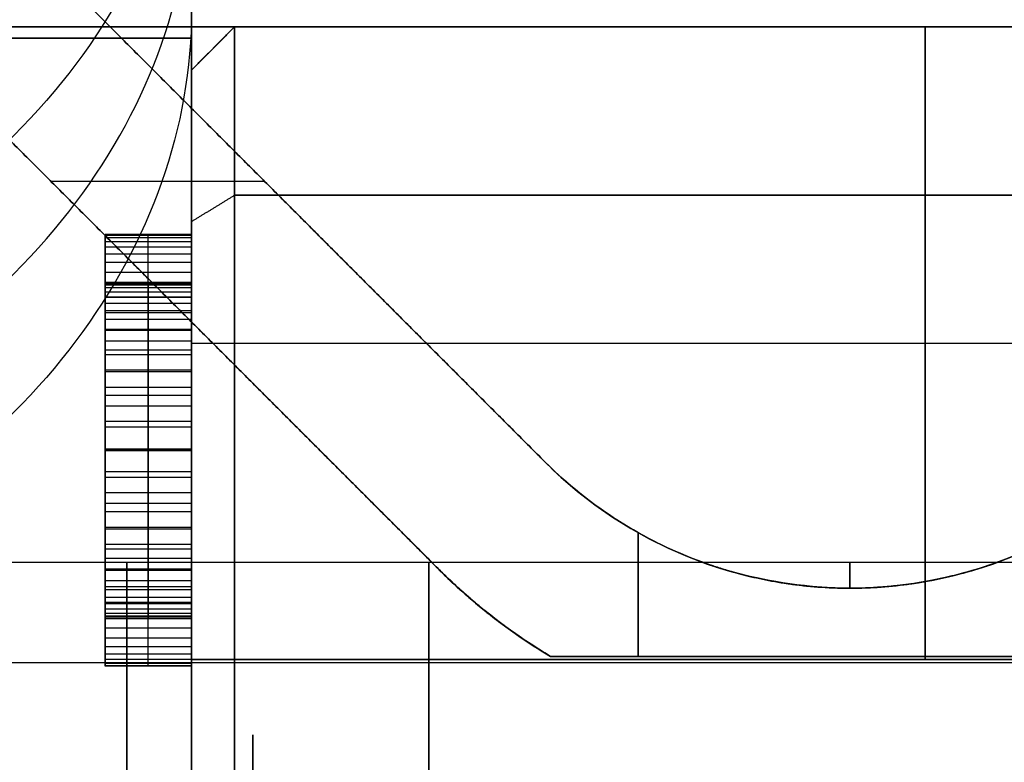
# Model space of a CAD drawing. Header units: millimetres. Extents: x -66 to 114, y 79 to 395.
# Tile 158 of 211: x 82.25 to 84.53, y 151.47 to 153.19. Entities that reach past the tile are written whole.
import ezdxf

# ---------------------------------------------------------------- set-up
doc = ezdxf.new("R2010")
doc.units = ezdxf.units.MM
doc.layers.add('Layer 01', color=7, linetype='Continuous', true_color=0x000000)

msp = doc.modelspace()

# ---------------------------------------------------------------- linework, layer by layer
at = {"layer": 'Layer 01'}
for p, q in [((83.4688, 152.1662, -18.55), (82.3238, 153.3112, -18.55)), ((83.4688, 152.1662, -23.12), (82.3238, 153.3112, -23.12)), ((82.75, 153.1733, -11.1656), (82.65, 153.0733, -11.1656)), ((82.75, 153.1733, -25.9344), (82.65, 153.0733, -25.9344)), ((84.25, 153.1733, -9.2012), (84.25, 153.1733, -13.13)), ((84.25, 153.1733, -14.83), (84.25, 153.1733, -17.7)), ((84.25, 153.1733, -19.4), (84.25, 153.1733, -22.27)), ((84.25, 153.1733, -23.97), (84.25, 153.1733, -27.8988)), ((84.35, 151.7081, -17.7), (84.35, 153.1733, -17.7)), ((84.35, 153.1733, -19.4), (84.35, 151.7081, -19.4)), ((84.35, 153.1733, -14.83), (84.35, 151.7081, -14.83)), ((84.35, 151.7081, -13.13), (84.35, 153.1733, -13.13)), ((84.35, 153.1733, -23.97), (84.35, 151.7081, -23.97)), ((84.35, 151.7081, -22.27), (84.35, 153.1733, -22.27)), ((81.65, 153.1474, -8.7649), (82.65, 153.1474, -8.7649)), ((82.7, 153.1233, -13.13), (82.7, 153.1233, -9.2012)), ((82.7, 153.1233, -27.8988), (82.7, 153.1233, -23.97)), ((82.0763, 153.0637, -18.55), (83.2067, 151.9333, -18.55)), ((82.0763, 153.0637, -23.12), (83.2067, 151.9333, -23.12)), ((82.65, 152.032, -29.3475), (82.65, 152.909, -29.3475)), ((82.3238, 152.8162, -19.3), (82.8188, 152.8162, -19.3)), ((82.3238, 152.8162, -17.8), (82.8188, 152.8162, -17.8)), ((82.3238, 152.8162, -22.37), (82.8188, 152.8162, -22.37)), ((82.3238, 152.8162, -23.87), (82.8188, 152.8162, -23.87)), ((82.8963, 152.7387, -17.8), (82.8963, 152.7387, -19.3)), ((82.8963, 152.7387, -22.37), (82.8963, 152.7387, -23.87)), ((82.65, 152.6924, -19.7154), (82.45, 152.6924, -19.7154)), ((82.55, 152.6924, -19.6159), (82.55, 152.6924, -19.8148)), ((82.55, 151.6924, -19.6159), (82.55, 152.6924, -19.6159)), ((82.45, 152.6816, -19.9259), (82.45, 152.5639, -19.9259)), ((82.65, 152.5813, -19.7826), (82.45, 152.5813, -19.7826)), ((82.55, 152.5813, -19.8148), (82.55, 152.5813, -19.7504)), ((82.55, 152.5813, -19.7504), (82.55, 151.8035, -19.7504)), ((82.65, 152.5654, -19.923), (82.65, 151.8199, -19.923)), ((82.6488, 152.4912, -19.3), (82.6488, 152.4912, -17.8)), ((82.6488, 152.4912, -23.87), (82.6488, 152.4912, -22.37)), ((82.65, 152.4407, -17.7), (86.05, 152.4407, -17.7)), ((82.65, 152.4407, -19.4), (86.05, 152.4407, -19.4)), ((82.65, 152.4407, -14.83), (86.05, 152.4407, -14.83)), ((82.65, 152.4407, -13.13), (86.05, 152.4407, -13.13)), ((82.65, 152.4407, -23.97), (86.05, 152.4407, -23.97)), ((82.65, 152.4407, -22.27), (86.05, 152.4407, -22.27)), ((82.45, 152.1924, -19.7504), (82.65, 152.1924, -19.7504)), ((82.45, 152.1924, -20.2358), (82.45, 152.1924, -20.0954)), ((82.45, 152.1924, -19.7504), (82.45, 152.1924, -19.6159)), ((82.45, 152.1924, -19.6159), (82.65, 152.1924, -19.6159)), ((82.65, 152.1924, -20.0954), (82.65, 152.1924, -19.7504)), ((83.685, 152.0021, -19.3), (83.685, 151.7155, -19.3)), ((83.685, 152.0021, -17.8), (83.685, 151.7155, -17.8)), ((83.685, 151.7155, -22.37), (83.685, 152.0021, -22.37)), ((83.685, 151.7155, -23.87), (83.685, 152.0021, -23.87)), ((84.1759, 151.8733, -17.8), (84.1759, 151.8733, -18.1445)), ((84.1759, 151.8733, -18.9555), (84.1759, 151.8733, -19.3)), ((84.1759, 151.8733, -22.37), (84.1759, 151.8733, -22.7145)), ((84.1759, 151.8733, -23.5255), (84.1759, 151.8733, -23.87)), ((82.45, 151.8221, -19.9259), (82.45, 151.7014, -19.9259)), ((82.65, 151.8035, -19.7826), (82.45, 151.8035, -19.7826)), ((82.55, 151.8035, -19.7504), (82.55, 151.8035, -19.8148)), ((81.85, 151.7012, -19.322), (88.55, 151.7012, -19.322)), ((81.85, 151.7012, -23.892), (88.55, 151.7012, -23.892)), ((82.65, 151.6924, -19.7154), (82.45, 151.6924, -19.7154)), ((82.55, 151.6924, -19.8148), (82.55, 151.6924, -19.6159))]:
    msp.add_line(p, q, dxfattribs=at)
at = {"layer": 'Layer 01', "extrusion": (-1, 1.54703e-18, 2.39301e-19)}
msp.add_arc((-144.9733, -18.55, -82.65), 12.75, 129.87411, 212.53974, dxfattribs=at)
at = {"layer": 'Layer 01', "extrusion": (1, -2.89197e-16, -3.51914e-16)}
msp.add_arc((144.9733, -18.55, 82.65), 12.9, 11.17454, 90, dxfattribs=at)
at = {"layer": 'Layer 01', "extrusion": (-1, 3.45607e-17, -7.03954e-17)}
msp.add_arc((-144.9733, -18.55, -82.65), 13.4, 217.70246, 270, dxfattribs=at)
at = {"layer": 'Layer 01', "extrusion": (1, -6.56506e-17, 1.41304e-16)}
msp.add_arc((144.9733, -18.55, 82.65), 12.9, 270, 319.83958, dxfattribs=at)
at = {"layer": 'Layer 01', "extrusion": (4.82947e-14, -0.641103, -0.767455)}
msp.add_arc((80.65, -134.3077, -79.2065), 2, 0, 60, dxfattribs=at)
at = {"layer": 'Layer 01', "extrusion": (0, 0.641103, 0.767455)}
msp.add_arc((-80.65, -134.3077, 78.7065), 2, 120, 180, dxfattribs=at)
at = {"layer": 'Layer 01', "extrusion": (4.66294e-15, -0.641103, -0.767455)}
msp.add_arc((80.65, -134.3077, -78.2065), 2, 0, 60, dxfattribs=at)
at = {"layer": 'Layer 01', "extrusion": (1, -1.04808e-11, 1.36232e-11)}
msp.add_arc((152.1733, -27.8988, 82.75), 1, 307.6018, 0, dxfattribs=at)
at = {"layer": 'Layer 01', "extrusion": (1, -2.84939e-16, -1.40202e-16)}
msp.add_arc((152.1733, -9.2012, 82.75), 1, 0, 52.3982, dxfattribs=at)
at = {"layer": 'Layer 01', "extrusion": (-1, -1.28938e-16, 1.0771e-16)}
msp.add_arc((-144.9733, -18.55, -82.65), 12.75, 309.87411, 129.87411, dxfattribs=at)
at = {"layer": 'Layer 01', "extrusion": (1, -1.64036e-10, 6.13607e-11)}
msp.add_arc((152.1733, -27.8988, 82.65), 0.9, 307.6018, 0, dxfattribs=at)
at = {"layer": 'Layer 01', "extrusion": (1, -1.26664e-10, -6.23239e-11)}
msp.add_arc((152.1733, -9.2012, 82.65), 0.9, 360, 52.3982, dxfattribs=at)
at = {"layer": 'Layer 01', "extrusion": (1, 8.66793e-16, 3.96014e-16)}
msp.add_arc((144.9733, -18.55, 82.75), 12.8, 184.4808, 307.60176, dxfattribs=at)
at = {"layer": 'Layer 01', "extrusion": (1, 6.08759e-17, -1.36995e-16)}
msp.add_arc((144.9733, -18.55, 82.75), 12.8, 52.39824, 175.5192, dxfattribs=at)
at = {"layer": 'Layer 01', "extrusion": (1, -2.07948e-12, -1.63971e-13)}
msp.add_arc((144.9733, -18.55, 82.65), 12.7, 184.51615, 307.60176, dxfattribs=at)
at = {"layer": 'Layer 01', "extrusion": (1, -1.40126e-12, 1.10547e-13)}
msp.add_arc((144.9733, -18.55, 82.65), 12.7, 52.39824, 175.48385, dxfattribs=at)
at = {"layer": 'Layer 01'}
for centre, radius, end in [((84.1759, 152.8733, -19.3), 1, 315), ((84.1759, 152.8733, -23.87), 1, 315), ((84.1759, 152.8733, -19.3), 1.35, 239.0549), ((84.1759, 152.8733, -23.87), 1.35, 239.0549)]:
    msp.add_arc(centre, radius, 225, end, dxfattribs=at)
at = {"layer": 'Layer 01', "extrusion": (2.51215e-15, 2.93684e-15, -1)}
msp.add_arc((-84.1759, 152.8733, 17.8), 1, 225, 315, dxfattribs=at)
at = {"layer": 'Layer 01', "extrusion": (-2.12348e-16, 2.12348e-16, -1)}
msp.add_arc((-84.1759, 152.8733, 22.37), 1, 225, 315, dxfattribs=at)
at = {"layer": 'Layer 01', "extrusion": (0, 0, -1)}
for centre, radius, start, end in [((-84.1759, 152.8733, 18.55), 1, 289.9484, 315), ((-84.1759, 152.8733, 23.12), 1, 289.9484, 315), ((-84.1759, 152.8733, 18.55), 1, 225, 250.0515), ((-84.1759, 152.8733, 23.12), 1, 225, 250.0515), ((-84.1759, 152.8733, 19.0258), 1.35, 310.7101, 315), ((-84.1759, 152.8733, 18.0742), 1.35, 310.7102, 315), ((-84.1759, 152.8733, 22.6442), 1.35, 310.7097, 315), ((-84.1759, 152.8733, 23.5958), 1.35, 310.7109, 315)]:
    msp.add_arc(centre, radius, start, end, dxfattribs=at)
at = {"layer": 'Layer 01', "extrusion": (1, 0, 0)}
for centre, start, end in [((150.5333, -18.55, 82.5), 236.535, 56.535), ((150.5333, -23.12, 82.5), 236.535, 56.535), ((150.5333, -18.55, 84.1759), 343.165, 16.835), ((150.5333, -23.12, 84.176), 343.165, 16.8351), ((150.5333, -13.98, 83.2), 180, 0), ((150.5333, -13.98, 83.2), 0, 180)]:
    msp.add_arc(centre, 1.4, start, end, dxfattribs=at)
at = {"layer": 'Layer 01', "extrusion": (6.34606e-14, 6.38263e-14, -1)}
msp.add_arc((-84.1759, 152.8733, 17.8), 1.35, 300.9451, 315, dxfattribs=at)
at = {"layer": 'Layer 01', "extrusion": (-1.34045e-15, -1.71739e-15, -1)}
msp.add_arc((-84.1759, 152.8733, 22.37), 1.35, 300.9451, 315, dxfattribs=at)
at = {"layer": 'Layer 01', "extrusion": (1, 4.5457e-17, -1.40368e-16)}
for centre in [(150.5333, -18.55, 82.65), (150.5333, -13.98, 82.65), (150.5333, -23.12, 82.65)]:
    msp.add_arc(centre, 1.45, 35.8883, 180, dxfattribs=at)
at = {"layer": 'Layer 01', "extrusion": (1, -2.41436e-17, -7.45535e-17)}
for centre in [(150.5333, -23.12, 82.65), (150.5333, -13.98, 82.65), (150.5333, -18.55, 82.65)]:
    msp.add_arc(centre, 1.45, 180, 324.1117, dxfattribs=at)
at = {"layer": 'Layer 01', "extrusion": (1, 1.35337e-16, -8.94585e-17)}
for centre in [(150.5333, -23.12, 82.7923), (150.5333, -18.55, 82.7923)]:
    msp.add_arc(centre, 1, 236.535, 56.535, dxfattribs=at)
at = {"layer": 'Layer 01'}
for points in [[(83.4688, 152.1662, -19.3), (82.8963, 152.7387, -19.3), (82.3238, 153.3112, -19.3)], [(82.3238, 153.3112, -17.8), (82.8963, 152.7387, -17.8), (83.4688, 152.1662, -17.8)], [(82.3238, 153.3112, -22.37), (82.8963, 152.7387, -22.37), (83.4688, 152.1662, -22.37)], [(83.4688, 152.1662, -23.87), (82.8963, 152.7387, -23.87), (82.3238, 153.3112, -23.87)], [(82.65, 153.1733, -16.515), (82.15, 153.1733, -16.515), (81.65, 153.1733, -16.515)], [(81.65, 153.1733, -20.585), (82.15, 153.1733, -20.585), (82.65, 153.1733, -20.585)], [(82.65, 153.1733, -21.085), (82.15, 153.1733, -21.085), (81.65, 153.1733, -21.085)], [(81.65, 153.1733, -16.015), (82.15, 153.1733, -16.015), (82.65, 153.1733, -16.015)], [(82.65, 148.3333, -16.515), (82.65, 150.7533, -16.515), (82.65, 153.1733, -16.515)], [(86.05, 153.1733, -17.7), (84.35, 153.1733, -17.7), (82.65, 153.1733, -17.7)], [(82.65, 153.1733, -17.7), (82.65, 152.4407, -17.7), (82.65, 151.7081, -17.7)], [(82.65, 153.1733, -19.4), (84.35, 153.1733, -19.4), (86.05, 153.1733, -19.4)], [(82.65, 151.7081, -19.4), (82.65, 152.4407, -19.4), (82.65, 153.1733, -19.4)], [(82.65, 153.1733, -19.4), (82.65, 153.1733, -19.9925), (82.65, 153.1733, -20.585)], [(82.65, 153.1733, -20.585), (82.65, 150.7533, -20.585), (82.65, 148.3333, -20.585)], [(82.65, 153.1733, -16.515), (82.65, 153.1733, -17.1075), (82.65, 153.1733, -17.7)], [(82.65, 153.0733, -27.8988), (82.7, 153.1233, -27.8988), (82.75, 153.1733, -27.8988)], [(82.65, 148.3333, -21.085), (82.65, 150.7533, -21.085), (82.65, 153.1733, -21.085)], [(82.65, 153.1733, -16.015), (82.65, 150.7533, -16.015), (82.65, 148.3333, -16.015)], [(82.65, 153.1733, -14.83), (84.35, 153.1733, -14.83), (86.05, 153.1733, -14.83)], [(82.65, 151.7081, -14.83), (82.65, 152.4407, -14.83), (82.65, 153.1733, -14.83)], [(82.75, 153.1733, -9.2012), (82.7, 153.1233, -9.2012), (82.65, 153.0733, -9.2012)], [(82.75, 153.1733, -13.13), (82.7, 153.1233, -13.13), (82.65, 153.0733, -13.13)], [(82.75, 153.1733, -23.97), (82.7, 153.1233, -23.97), (82.65, 153.0733, -23.97)], [(86.05, 153.1733, -22.27), (84.35, 153.1733, -22.27), (82.65, 153.1733, -22.27)], [(82.65, 153.1733, -22.27), (82.65, 153.1733, -21.6775), (82.65, 153.1733, -21.085)], [(82.65, 153.1733, -16.015), (82.65, 153.1733, -15.4225), (82.65, 153.1733, -14.83)], [(82.65, 153.1733, -22.27), (82.65, 152.4407, -22.27), (82.65, 151.7081, -22.27)], [(82.75, 153.1733, -27.8988), (84.7323, 153.1733, -27.8988), (86.7146, 153.1733, -27.8988)], [(86.7146, 153.1733, -9.2012), (84.7323, 153.1733, -9.2012), (82.75, 153.1733, -9.2012)], [(86.05, 153.1733, -13.13), (84.4, 153.1733, -13.13), (82.75, 153.1733, -13.13)], [(82.75, 153.1733, -13.13), (82.75, 153.1733, -11.1656), (82.75, 153.1733, -9.2012)], [(82.75, 153.1733, -27.8988), (82.75, 153.1733, -25.9344), (82.75, 153.1733, -23.97)], [(82.75, 153.1733, -23.97), (84.4, 153.1733, -23.97), (86.05, 153.1733, -23.97)], [(82.65, 153.1474, -8.7649), (82.15, 153.1474, -8.7649), (81.65, 153.1474, -8.7649)], [(83.2213, 151.9187, -17.8), (82.6488, 152.4912, -17.8), (82.0763, 153.0637, -17.8)], [(82.0763, 153.0637, -19.3), (82.6488, 152.4912, -19.3), (83.2213, 151.9187, -19.3)], [(83.2213, 151.9187, -22.37), (82.6488, 152.4912, -22.37), (82.0763, 153.0637, -22.37)], [(82.0763, 153.0637, -23.87), (82.6488, 152.4912, -23.87), (83.2213, 151.9187, -23.87)], [(82.65, 153.0733, -13.13), (82.65, 152.3907, -13.13), (82.65, 151.7081, -13.13)], [(82.65, 153.0733, -9.2012), (82.65, 153.0733, -11.1656), (82.65, 153.0733, -13.13)], [(82.65, 153.0733, -23.97), (82.65, 153.0733, -25.9344), (82.65, 153.0733, -27.8988)], [(82.65, 151.7081, -23.97), (82.65, 152.3907, -23.97), (82.65, 153.0733, -23.97)], [(82.65, 152.7225, -28.6118), (82.7, 152.753, -28.6515), (82.75, 152.7835, -28.6911)], [(82.65, 152.7225, -8.4882), (82.7, 152.753, -8.4485), (82.75, 152.7835, -8.4089)], [(82.75, 152.7835, -28.6911), (84.55, 152.7835, -28.6911), (86.35, 152.7835, -28.6911)], [(86.35, 152.7835, -8.4089), (84.55, 152.7835, -8.4089), (82.75, 152.7835, -8.4089)], [(82.45, 152.6924, -19.6159), (82.45, 152.6924, -19.7154), (82.45, 152.6924, -19.8148)], [(82.45, 151.6924, -19.6159), (82.45, 152.1924, -19.6159), (82.45, 152.6924, -19.6159)], [(82.45, 152.6924, -19.6159), (82.55, 152.6924, -19.6159), (82.65, 152.6924, -19.6159)], [(82.65, 152.6924, -19.8148), (82.55, 152.6924, -19.8148), (82.45, 152.6924, -19.8148)], [(82.65, 152.6924, -19.6159), (82.65, 152.6924, -19.7154), (82.65, 152.6924, -19.8148)], [(82.65, 151.6924, -19.6159), (82.65, 152.1924, -19.6159), (82.65, 152.6924, -19.6159)], [(82.45, 152.6907, -19.8618), (82.55, 152.6907, -19.8618), (82.65, 152.6907, -19.8618)], [(82.45, 152.6852, -19.9064), (82.55, 152.6852, -19.9064), (82.65, 152.6852, -19.9064)], [(82.45, 152.6764, -19.9484), (82.55, 152.6764, -19.9484), (82.65, 152.6764, -19.9484)], [(82.45, 152.6638, -19.988), (82.55, 152.6638, -19.988), (82.65, 152.6638, -19.988)], [(82.45, 152.648, -20.0251), (82.55, 152.648, -20.0251), (82.65, 152.648, -20.0251)], [(82.45, 152.6283, -20.0597), (82.55, 152.6283, -20.0597), (82.65, 152.6283, -20.0597)], [(82.45, 152.6051, -20.092), (82.55, 152.6051, -20.092), (82.65, 152.6051, -20.092)], [(82.45, 152.5813, -19.7504), (82.45, 152.5813, -19.7826), (82.45, 152.5813, -19.8148)], [(82.45, 152.5813, -19.8148), (82.55, 152.5813, -19.8148), (82.65, 152.5813, -19.8148)], [(82.65, 152.5813, -19.7504), (82.55, 152.5813, -19.7504), (82.45, 152.5813, -19.7504)], [(82.45, 151.8035, -19.7504), (82.45, 152.1924, -19.7504), (82.45, 152.5813, -19.7504)], [(82.45, 152.58, -19.8488), (82.55, 152.58, -19.8488), (82.65, 152.58, -19.8488)], [(82.45, 152.5785, -20.1217), (82.55, 152.5785, -20.1217), (82.65, 152.5785, -20.1217)], [(82.65, 151.8035, -19.7504), (82.65, 152.1924, -19.7504), (82.65, 152.5813, -19.7504)], [(82.65, 152.5813, -19.7504), (82.65, 152.5813, -19.7826), (82.65, 152.5813, -19.8148)], [(82.45, 152.5761, -19.8806), (82.55, 152.5761, -19.8806), (82.65, 152.5761, -19.8806)], [(82.45, 152.5694, -19.9101), (82.55, 152.5694, -19.9101), (82.65, 152.5694, -19.9101)], [(82.45, 152.56, -19.9376), (82.55, 152.56, -19.9376), (82.65, 152.56, -19.9376)], [(82.45, 152.5481, -19.9627), (82.55, 152.5481, -19.9627), (82.65, 152.5481, -19.9627)], [(82.45, 152.5475, -20.1485), (82.55, 152.5475, -20.1485), (82.65, 152.5475, -20.1485)], [(82.45, 152.5336, -19.9859), (82.55, 152.5336, -19.9859), (82.65, 152.5336, -19.9859)], [(82.45, 152.5165, -20.0067), (82.55, 152.5165, -20.0067), (82.65, 152.5165, -20.0067)], [(82.45, 152.5117, -20.1717), (82.55, 152.5117, -20.1717), (82.65, 152.5117, -20.1717)], [(82.45, 152.4966, -20.0253), (82.55, 152.4966, -20.0253), (82.65, 152.4966, -20.0253)], [(82.45, 152.4734, -20.0418), (82.55, 152.4734, -20.0418), (82.65, 152.4734, -20.0418)], [(82.45, 152.471, -20.1912), (82.55, 152.471, -20.1912), (82.65, 152.471, -20.1912)], [(82.45, 152.4459, -20.0561), (82.55, 152.4459, -20.0561), (82.65, 152.4459, -20.0561)], [(82.45, 152.4255, -20.2072), (82.55, 152.4255, -20.2072), (82.65, 152.4255, -20.2072)], [(82.45, 152.4145, -20.068), (82.55, 152.4145, -20.068), (82.65, 152.4145, -20.068)], [(82.45, 152.3788, -20.0779), (82.55, 152.3788, -20.0779), (82.65, 152.3788, -20.0779)], [(82.45, 152.3753, -20.2198), (82.55, 152.3753, -20.2198), (82.65, 152.3753, -20.2198)], [(82.45, 152.3391, -20.0855), (82.55, 152.3391, -20.0855), (82.65, 152.3391, -20.0855)], [(82.45, 152.3201, -20.2287), (82.55, 152.3201, -20.2287), (82.65, 152.3201, -20.2287)], [(82.45, 152.2954, -20.0911), (82.55, 152.2954, -20.0911), (82.65, 152.2954, -20.0911)], [(82.45, 152.2601, -20.2341), (82.55, 152.2601, -20.2341), (82.65, 152.2601, -20.2341)], [(82.45, 152.2473, -20.0944), (82.55, 152.2473, -20.0944), (82.65, 152.2473, -20.0944)], [(82.45, 152.1953, -20.0955), (82.55, 152.1953, -20.0955), (82.65, 152.1953, -20.0955)], [(82.65, 152.1953, -20.2358), (82.55, 152.1953, -20.2358), (82.45, 152.1953, -20.2358)], [(83.4688, 152.1662, -17.8), (83.4688, 152.1662, -18.55), (83.4688, 152.1662, -19.3)], [(83.4688, 152.1662, -22.37), (83.4688, 152.1662, -23.12), (83.4688, 152.1662, -23.87)], [(82.45, 152.1433, -20.0944), (82.55, 152.1433, -20.0944), (82.65, 152.1433, -20.0944)], [(82.45, 152.1303, -20.2343), (82.55, 152.1303, -20.2343), (82.65, 152.1303, -20.2343)], [(82.45, 152.0952, -20.0911), (82.55, 152.0952, -20.0911), (82.65, 152.0952, -20.0911)], [(82.45, 152.0703, -20.2293), (82.55, 152.0703, -20.2293), (82.65, 152.0703, -20.2293)], [(82.45, 152.0511, -20.0855), (82.55, 152.0511, -20.0855), (82.65, 152.0511, -20.0855)], [(82.45, 152.0149, -20.2213), (82.55, 152.0149, -20.2213), (82.65, 152.0149, -20.2213)], [(82.45, 152.011, -20.0779), (82.55, 152.011, -20.0779), (82.65, 152.011, -20.0779)], [(82.45, 151.975, -20.068), (82.55, 151.975, -20.068), (82.65, 151.975, -20.068)], [(82.45, 151.9642, -20.2103), (82.55, 151.9642, -20.2103), (82.65, 151.9642, -20.2103)], [(82.45, 151.9432, -20.0561), (82.55, 151.9432, -20.0561), (82.65, 151.9432, -20.0561)], [(77.85, 151.9333, -13.98), (83.2, 151.9333, -13.98), (88.55, 151.9333, -13.98)], [(82.45, 151.9185, -20.1958), (82.55, 151.9185, -20.1958), (82.65, 151.9185, -20.1958)], [(82.45, 151.9153, -20.0418), (82.55, 151.9153, -20.0418), (82.65, 151.9153, -20.0418)], [(83.2213, 151.9187, -18.7516), (83.2213, 151.9187, -19.0258), (83.2213, 151.9187, -19.3)], [(83.2213, 151.9187, -17.8), (83.2213, 151.9187, -18.0742), (83.2213, 151.9187, -18.3484)], [(83.2213, 151.9187, -22.37), (83.2213, 151.9187, -22.6442), (83.2213, 151.9187, -22.9184)], [(83.2213, 151.9187, -23.87), (83.2213, 151.9187, -23.5958), (83.2213, 151.9187, -23.3216)], [(82.45, 151.8912, -20.0253), (82.55, 151.8912, -20.0253), (82.65, 151.8912, -20.0253)], [(82.45, 151.8774, -20.1782), (82.55, 151.8774, -20.1782), (82.65, 151.8774, -20.1782)], [(82.45, 151.8706, -20.0067), (82.55, 151.8706, -20.0067), (82.65, 151.8706, -20.0067)], [(82.45, 151.8529, -19.9859), (82.55, 151.8529, -19.9859), (82.65, 151.8529, -19.9859)], [(82.45, 151.841, -20.1574), (82.55, 151.841, -20.1574), (82.65, 151.841, -20.1574)], [(82.45, 151.8377, -19.9627), (82.55, 151.8377, -19.9627), (82.65, 151.8377, -19.9627)], [(82.45, 151.8254, -19.9376), (82.55, 151.8254, -19.9376), (82.65, 151.8254, -19.9376)], [(82.45, 151.8158, -19.9101), (82.55, 151.8158, -19.9101), (82.65, 151.8158, -19.9101)], [(82.45, 151.8093, -20.1334), (82.55, 151.8093, -20.1334), (82.65, 151.8093, -20.1334)], [(82.45, 151.8089, -19.8806), (82.55, 151.8089, -19.8806), (82.65, 151.8089, -19.8806)], [(82.45, 151.8048, -19.8488), (82.55, 151.8048, -19.8488), (82.65, 151.8048, -19.8488)], [(82.45, 151.8035, -19.8148), (82.55, 151.8035, -19.8148), (82.65, 151.8035, -19.8148)], [(82.45, 151.8035, -19.8148), (82.45, 151.8035, -19.7826), (82.45, 151.8035, -19.7504)], [(82.45, 151.8035, -19.7504), (82.55, 151.8035, -19.7504), (82.65, 151.8035, -19.7504)], [(82.65, 151.8035, -19.8148), (82.65, 151.8035, -19.7826), (82.65, 151.8035, -19.7504)], [(82.45, 151.7818, -20.1061), (82.55, 151.7818, -20.1061), (82.65, 151.7818, -20.1061)], [(82.45, 151.7582, -20.0751), (82.55, 151.7582, -20.0751), (82.65, 151.7582, -20.0751)], [(82.45, 151.7381, -20.0407), (82.55, 151.7381, -20.0407), (82.65, 151.7381, -20.0407)], [(82.45, 151.7216, -20.0026), (82.55, 151.7216, -20.0026), (82.65, 151.7216, -20.0026)], [(84.8701, 151.7155, -17.8), (84.1759, 151.7155, -17.8), (83.4817, 151.7155, -17.8)], [(83.4817, 151.7155, -19.3), (84.1759, 151.7155, -19.3), (84.8701, 151.7155, -19.3)], [(83.4817, 151.7155, -23.87), (84.1759, 151.7155, -23.87), (84.8701, 151.7155, -23.87)], [(84.8701, 151.7155, -22.37), (84.1759, 151.7155, -22.37), (83.4817, 151.7155, -22.37)], [(82.45, 151.7088, -19.961), (82.55, 151.7088, -19.961), (82.65, 151.7088, -19.961)], [(82.45, 151.6998, -19.9159), (82.55, 151.6998, -19.9159), (82.65, 151.6998, -19.9159)], [(82.45, 151.6941, -19.8672), (82.55, 151.6941, -19.8672), (82.65, 151.6941, -19.8672)], [(82.45, 151.6924, -19.8148), (82.45, 151.6924, -19.7154), (82.45, 151.6924, -19.6159)], [(82.65, 151.6924, -19.8148), (82.55, 151.6924, -19.8148), (82.45, 151.6924, -19.8148)], [(82.65, 151.6924, -19.6159), (82.55, 151.6924, -19.6159), (82.45, 151.6924, -19.6159)], [(86.05, 151.7081, -17.7), (84.35, 151.7081, -17.7), (82.65, 151.7081, -17.7)], [(86.05, 151.7081, -13.13), (84.35, 151.7081, -13.13), (82.65, 151.7081, -13.13)], [(86.05, 151.7081, -22.27), (84.35, 151.7081, -22.27), (82.65, 151.7081, -22.27)], [(82.65, 151.7081, -23.97), (84.35, 151.7081, -23.97), (86.05, 151.7081, -23.97)], [(82.65, 151.7081, -14.83), (84.35, 151.7081, -14.83), (86.05, 151.7081, -14.83)], [(82.65, 151.7081, -19.4), (84.35, 151.7081, -19.4), (86.05, 151.7081, -19.4)], [(82.65, 151.6924, -19.8148), (82.65, 151.6924, -19.7154), (82.65, 151.6924, -19.6159)]]:
    msp.add_open_spline(points, degree=2, dxfattribs=at)
for points, knots in [([(82.45, 152.6924, -19.8148), (82.45, 152.6921, -19.8305), (82.45, 152.6915, -19.8611), (82.45, 152.6859, -19.9058), (82.45, 152.6772, -19.9482), (82.45, 152.6645, -19.9878), (82.45, 152.6488, -20.0253), (82.45, 152.6289, -20.0601), (82.45, 152.6056, -20.0925), (82.45, 152.5788, -20.1225), (82.45, 152.5477, -20.1497), (82.45, 152.5115, -20.173), (82.45, 152.4704, -20.1924), (82.45, 152.4246, -20.2083), (82.45, 152.3741, -20.2209), (82.45, 152.3187, -20.2294), (82.45, 152.2586, -20.235), (82.45, 152.2169, -20.2355), (82.45, 152.1953, -20.2358)], [-1, -1, -1, -1, -0.936952, -0.876701, -0.819129, -0.76339, -0.709406, -0.655962, -0.602701, -0.549243, -0.494288, -0.437189, -0.376671, -0.312023, -0.242589, -0.167599, -0.086845, 0, 0, 0, 0]), ([(82.55, 152.1953, -20.2358), (82.55, 152.2169, -20.2355), (82.55, 152.2586, -20.235), (82.55, 152.3187, -20.2294), (82.55, 152.3741, -20.2209), (82.55, 152.4246, -20.2083), (82.55, 152.4704, -20.1924), (82.55, 152.5115, -20.173), (82.55, 152.5477, -20.1497), (82.55, 152.5788, -20.1225), (82.55, 152.6056, -20.0925), (82.55, 152.6289, -20.0601), (82.55, 152.6488, -20.0253), (82.55, 152.6645, -19.9878), (82.55, 152.6772, -19.9482), (82.55, 152.6859, -19.9058), (82.55, 152.6915, -19.8611), (82.55, 152.6921, -19.8305), (82.55, 152.6924, -19.8148)], [0, 0, 0, 0, 0.086845, 0.167599, 0.242589, 0.312023, 0.376671, 0.437189, 0.494288, 0.549243, 0.602701, 0.655962, 0.709406, 0.76339, 0.819129, 0.876701, 0.936952, 1, 1, 1, 1]), ([(82.65, 152.6924, -19.8148), (82.65, 152.6921, -19.8305), (82.65, 152.6915, -19.8611), (82.65, 152.6859, -19.9058), (82.65, 152.6772, -19.9482), (82.65, 152.6645, -19.9878), (82.65, 152.6488, -20.0253), (82.65, 152.6289, -20.0601), (82.65, 152.6056, -20.0925), (82.65, 152.5788, -20.1225), (82.65, 152.5477, -20.1497), (82.65, 152.5115, -20.173), (82.65, 152.4704, -20.1924), (82.65, 152.4246, -20.2083), (82.65, 152.3741, -20.2209), (82.65, 152.3187, -20.2294), (82.65, 152.2586, -20.235), (82.65, 152.2169, -20.2355), (82.65, 152.1953, -20.2358)], [-1, -1, -1, -1, -0.936952, -0.876701, -0.819129, -0.76339, -0.709406, -0.655962, -0.602701, -0.549243, -0.494288, -0.437189, -0.376671, -0.312023, -0.242589, -0.167599, -0.086845, 0, 0, 0, 0]), ([(82.45, 152.5813, -19.8148), (82.45, 152.5788, -19.93), (82.45, 152.5395, -20.0076), (82.45, 152.4586, -20.05), (82.45, 152.4559, -20.0513), (82.45, 152.4482, -20.0549), (82.45, 152.4362, -20.0601), (82.45, 152.4056, -20.0711), (82.45, 152.3342, -20.0883), (82.45, 152.2555, -20.0948), (82.45, 152.1953, -20.0955)], [-0.5632757, -0.5632757, -0.5632757, -0.5632757, -0.2816378, -0.2816378, -0.2640355, -0.2640355, -0.2464331, -0.2112284, -0.1408189, 0, 0, 0, 0]), ([(82.55, 152.5813, -19.8148), (82.55, 152.581, -19.8261), (82.55, 152.5806, -19.8482), (82.55, 152.5767, -19.8801), (82.55, 152.5699, -19.9098), (82.55, 152.5607, -19.9374), (82.55, 152.5487, -19.9628), (82.55, 152.5342, -19.9861), (82.55, 152.5169, -20.0072), (82.55, 152.4967, -20.026), (82.55, 152.4731, -20.0428), (82.55, 152.4454, -20.057), (82.55, 152.4135, -20.0688), (82.55, 152.3778, -20.0787), (82.55, 152.3379, -20.0861), (82.55, 152.2941, -20.0918), (82.55, 152.246, -20.0949), (82.55, 152.2126, -20.0953), (82.55, 152.1953, -20.0955)], [0, 0, 0, 0, 0.06193, 0.120307, 0.175289, 0.228141, 0.278744, 0.328507, 0.377513, 0.427154, 0.478887, 0.535303, 0.596432, 0.663951, 0.737392, 0.817672, 0.905378, 1, 1, 1, 1]), ([(82.65, 152.5813, -19.8148), (82.65, 152.581, -19.8261), (82.65, 152.5806, -19.8482), (82.65, 152.5767, -19.8801), (82.65, 152.5699, -19.9098), (82.65, 152.5607, -19.9374), (82.65, 152.5487, -19.9628), (82.65, 152.5342, -19.9861), (82.65, 152.5169, -20.0072), (82.65, 152.4967, -20.026), (82.65, 152.4731, -20.0428), (82.65, 152.4454, -20.057), (82.65, 152.4135, -20.0688), (82.65, 152.3778, -20.0787), (82.65, 152.3379, -20.0861), (82.65, 152.2941, -20.0918), (82.65, 152.246, -20.0949), (82.65, 152.2126, -20.0953), (82.65, 152.1953, -20.0955)], [-0.5503444, -0.5503444, -0.5503444, -0.5503444, -0.5162613, -0.4841343, -0.4538749, -0.4247883, -0.3969391, -0.3695524, -0.3425822, -0.3152626, -0.2867917, -0.2557433, -0.2221014, -0.1849428, -0.1445249, -0.1003433, -0.0520748, 0, 0, 0, 0]), ([(82.45, 152.1953, -20.0955), (82.45, 152.0708, -20.094), (82.45, 151.9808, -20.078), (82.45, 151.9217, -20.0454), (82.45, 151.9155, -20.0418), (82.45, 151.9062, -20.0358), (82.45, 151.8927, -20.0264), (82.45, 151.8645, -20.0018), (82.45, 151.8206, -19.9414), (82.45, 151.8046, -19.8705), (82.45, 151.8035, -19.8148)], [-0.558635, -0.558635, -0.558635, -0.558635, -0.2793175, -0.2793175, -0.2618601, -0.2618601, -0.2444028, -0.2094881, -0.1396587, 0, 0, 0, 0]), ([(82.45, 152.1953, -20.2358), (82.45, 152.1736, -20.2356), (82.45, 152.1319, -20.2352), (82.45, 152.0717, -20.23), (82.45, 152.0162, -20.2222), (82.45, 151.9653, -20.2114), (82.45, 151.9193, -20.1968), (82.45, 151.8778, -20.1794), (82.45, 151.8411, -20.1586), (82.45, 151.809, -20.1342), (82.45, 151.7811, -20.1067), (82.45, 151.7574, -20.0753), (82.45, 151.7371, -20.0406), (82.45, 151.7207, -20.0022), (82.45, 151.7079, -19.9604), (82.45, 151.699, -19.915), (82.45, 151.6932, -19.8661), (82.45, 151.6927, -19.8323), (82.45, 151.6924, -19.8148)], [-1, -1, -1, -1, -0.914197, -0.83472, -0.760761, -0.692282, -0.628981, -0.569923, -0.514596, -0.462155, -0.411002, -0.359589, -0.30692, -0.252104, -0.194671, -0.133997, -0.069234, 0, 0, 0, 0]), ([(82.55, 152.1953, -20.0955), (82.55, 152.178, -20.0953), (82.55, 152.1446, -20.0949), (82.55, 152.0964, -20.0917), (82.55, 152.0522, -20.0861), (82.55, 152.012, -20.0788), (82.55, 151.976, -20.0687), (82.55, 151.9437, -20.057), (82.55, 151.9156, -20.0427), (82.55, 151.8912, -20.0261), (82.55, 151.8703, -20.0072), (82.55, 151.8523, -19.9861), (82.55, 151.8372, -19.9629), (82.55, 151.8246, -19.9375), (82.55, 151.8153, -19.9098), (82.55, 151.8083, -19.8801), (82.55, 151.8041, -19.8482), (82.55, 151.8037, -19.8261), (82.55, 151.8035, -19.8148)], [0, 0, 0, 0, 0.093914, 0.180963, 0.261418, 0.335078, 0.402468, 0.463871, 0.520561, 0.57319, 0.623323, 0.672716, 0.722739, 0.773303, 0.825886, 0.880545, 0.938533, 1, 1, 1, 1]), ([(82.55, 151.6924, -19.8148), (82.55, 151.6927, -19.8323), (82.55, 151.6932, -19.8661), (82.55, 151.699, -19.915), (82.55, 151.7079, -19.9604), (82.55, 151.7207, -20.0022), (82.55, 151.7371, -20.0406), (82.55, 151.7574, -20.0753), (82.55, 151.7811, -20.1067), (82.55, 151.809, -20.1342), (82.55, 151.8411, -20.1586), (82.55, 151.8778, -20.1794), (82.55, 151.9193, -20.1968), (82.55, 151.9653, -20.2114), (82.55, 152.0162, -20.2222), (82.55, 152.0717, -20.23), (82.55, 152.1319, -20.2352), (82.55, 152.1736, -20.2356), (82.55, 152.1953, -20.2358)], [0, 0, 0, 0, 0.069234, 0.133997, 0.194671, 0.252104, 0.30692, 0.359589, 0.411002, 0.462155, 0.514596, 0.569923, 0.628981, 0.692282, 0.760761, 0.83472, 0.914197, 1, 1, 1, 1]), ([(82.65, 152.1953, -20.0955), (82.65, 152.178, -20.0953), (82.65, 152.1446, -20.0949), (82.65, 152.0964, -20.0917), (82.65, 152.0522, -20.0861), (82.65, 152.012, -20.0788), (82.65, 151.976, -20.0687), (82.65, 151.9437, -20.057), (82.65, 151.9156, -20.0427), (82.65, 151.8912, -20.0261), (82.65, 151.8703, -20.0072), (82.65, 151.8523, -19.9861), (82.65, 151.8372, -19.9629), (82.65, 151.8246, -19.9375), (82.65, 151.8153, -19.9098), (82.65, 151.8083, -19.8801), (82.65, 151.8041, -19.8482), (82.65, 151.8037, -19.8261), (82.65, 151.8035, -19.8148)], [-0.554499, -0.554499, -0.554499, -0.554499, -0.5024239, -0.4541552, -0.409543, -0.3686987, -0.3313309, -0.2972829, -0.2658487, -0.2366658, -0.2088672, -0.1814787, -0.153741, -0.125703, -0.096546, -0.0662375, -0.0340832, 0, 0, 0, 0]), ([(82.65, 152.1953, -20.2358), (82.65, 152.1736, -20.2356), (82.65, 152.1319, -20.2352), (82.65, 152.0717, -20.23), (82.65, 152.0162, -20.2222), (82.65, 151.9653, -20.2114), (82.65, 151.9193, -20.1968), (82.65, 151.8778, -20.1794), (82.65, 151.8411, -20.1586), (82.65, 151.809, -20.1342), (82.65, 151.7811, -20.1067), (82.65, 151.7574, -20.0753), (82.65, 151.7371, -20.0406), (82.65, 151.7207, -20.0022), (82.65, 151.7079, -19.9604), (82.65, 151.699, -19.915), (82.65, 151.6932, -19.8661), (82.65, 151.6927, -19.8323), (82.65, 151.6924, -19.8148)], [-1, -1, -1, -1, -0.914197, -0.83472, -0.760761, -0.692282, -0.628981, -0.569923, -0.514596, -0.462155, -0.411002, -0.359589, -0.30692, -0.252104, -0.194671, -0.133997, -0.069234, 0, 0, 0, 0]), ([(83.4817, 151.7155, -17.8), (83.4083, 151.7595, -17.8694), (83.3516, 151.8027, -17.951), (83.265, 151.8754, -18.1388), (83.2371, 151.9029, -18.2396), (83.2213, 151.9187, -18.3484)], [0, 0, 0, 0, 0.3284758, 0.3284758, 0.6569515, 0.6569515, 0.6569515, 0.6569515]), ([(83.2213, 151.9187, -18.7516), (83.2371, 151.9029, -18.8602), (83.2651, 151.8753, -18.9612), (83.351, 151.8032, -19.1479), (83.4082, 151.7596, -19.2305), (83.4817, 151.7155, -19.3)], [0, 0, 0, 0, 0.3284652, 0.3284652, 0.6569305, 0.6569305, 0.6569305, 0.6569305]), ([(83.4817, 151.7155, -22.37), (83.4461, 151.7368, -22.4036), (83.4139, 151.7584, -22.4407), (83.3705, 151.7897, -22.502), (83.3568, 151.8001, -22.5233), (83.3312, 151.8201, -22.568), (83.3185, 151.8305, -22.5928), (83.2664, 151.8742, -22.7059), (83.2375, 151.9026, -22.8073), (83.2213, 151.9187, -22.9184)], [0, 0, 0, 0, 0.163844, 0.163844, 0.2457659, 0.2457659, 0.3276879, 0.3276879, 0.6553758, 0.6553758, 0.6553758, 0.6553758]), ([(83.2213, 151.9187, -23.3216), (83.2294, 151.9106, -23.3772), (83.2407, 151.8995, -23.4305), (83.2624, 151.8792, -23.5064), (83.2705, 151.8718, -23.5311), (83.2882, 151.8562, -23.5791), (83.2972, 151.8484, -23.6009), (83.3529, 151.8016, -23.7218), (83.4107, 151.7581, -23.8029), (83.4817, 151.7155, -23.87)], [0, 0, 0, 0, 0.1638965, 0.1638965, 0.2458448, 0.2458448, 0.3277931, 0.3277931, 0.6555861, 0.6555861, 0.6555861, 0.6555861]), ([(84.5171, 151.9333, -23.1188), (84.5172, 151.9334, -23.1722), (84.51, 151.9304, -23.222), (84.4883, 151.923, -23.2909), (84.4792, 151.9201, -23.313), (84.4574, 151.9136, -23.3551), (84.4456, 151.9103, -23.374), (84.4146, 151.9021, -23.4148), (84.3977, 151.898, -23.4328), (84.361, 151.8904, -23.4644), (84.3424, 151.887, -23.4773), (84.2751, 151.8772, -23.5132), (84.2263, 151.8734, -23.5251), (84.0807, 151.8731, -23.5261), (83.9827, 151.8903, -23.4733), (83.8643, 151.9211, -23.3202), (83.8347, 151.9333, -23.2276), (83.8347, 151.9333, -23.12)], [0, 0, 0, 0, 0.150845, 0.150845, 0.226268, 0.226268, 0.301691, 0.301691, 0.377114, 0.377114, 0.452536, 0.452536, 0.603382, 0.603382, 0.905072, 0.905072, 1.206763, 1.206763, 1.206763, 1.206763]), ([(84.1747, 151.8733, -18.9555), (84.125, 151.8734, -18.9553), (84.0776, 151.8772, -18.9434), (83.9882, 151.8901, -18.8962), (83.9531, 151.8979, -18.8656), (83.9067, 151.9101, -18.8048), (83.8948, 151.9136, -18.7855), (83.8729, 151.9203, -18.7424), (83.8637, 151.9233, -18.7196), (83.8414, 151.9308, -18.6474), (83.8347, 151.9333, -18.6003), (83.8348, 151.9333, -18.4996), (83.842, 151.9306, -18.4506), (83.8712, 151.9208, -18.3569), (83.8937, 151.9135, -18.3119), (83.9523, 151.8982, -18.2359), (83.9905, 151.8897, -18.2031), (84.0781, 151.8771, -18.1573), (84.1271, 151.8733, -18.1445), (84.1759, 151.8733, -18.1445)], [-1.19264, -1.19264, -1.19264, -1.19264, -1.04356, -1.04356, -0.89448, -0.89448, -0.81994, -0.81994, -0.7454, -0.7454, -0.59632, -0.59632, -0.44724, -0.44724, -0.29816, -0.29816, -0.14908, -0.14908, 0, 0, 0, 0]), ([(83.8347, 151.9333, -23.12), (83.8347, 151.9333, -23.0666), (83.842, 151.9303, -23.0169), (83.8639, 151.9229, -22.9481), (83.873, 151.92, -22.9261), (83.8949, 151.9135, -22.884), (83.9067, 151.9101, -22.8652), (83.9378, 151.902, -22.8245), (83.9548, 151.8979, -22.8065), (83.9916, 151.8903, -22.775), (84.0104, 151.8869, -22.7621), (84.0775, 151.8772, -22.7266), (84.1246, 151.8734, -22.7148), (84.1993, 151.8733, -22.7144), (84.2236, 151.8741, -22.7172), (84.2711, 151.8776, -22.7287), (84.2955, 151.8803, -22.738), (84.3382, 151.8864, -22.7602), (84.3582, 151.8899, -22.7735), (84.3953, 151.8975, -22.8048), (84.4136, 151.9019, -22.8243), (84.4427, 151.9095, -22.8619), (84.4556, 151.9131, -22.8821), (84.4778, 151.9199, -22.9254), (84.4876, 151.9231, -22.9495), (84.5096, 151.9305, -23.0196), (84.517, 151.9333, -23.0683), (84.5171, 151.9333, -23.1188)], [0, 0, 0, 0, 0.148713, 0.148713, 0.223069, 0.223069, 0.297426, 0.297426, 0.371782, 0.371782, 0.446139, 0.446139, 0.594852, 0.594852, 0.669208, 0.669208, 0.743565, 0.743565, 0.817921, 0.817921, 0.892278, 0.892278, 0.966634, 0.966634, 1.040991, 1.040991, 1.189704, 1.189704, 1.189704, 1.189704]), ([(84.1759, 151.8733, -18.1445), (84.2247, 151.8733, -18.1445), (84.2722, 151.8769, -18.1566), (84.3638, 151.8901, -18.2048), (84.3991, 151.8981, -18.2352), (84.4594, 151.9138, -18.3138), (84.4801, 151.9206, -18.3555), (84.5103, 151.9308, -18.4528), (84.5171, 151.9333, -18.5002), (84.517, 151.9333, -18.6001), (84.5097, 151.9306, -18.6492), (84.4804, 151.9207, -18.7433), (84.4578, 151.9134, -18.7885), (84.414, 151.902, -18.8453), (84.3959, 151.8976, -18.8646), (84.3588, 151.89, -18.896), (84.3388, 151.8864, -18.9095), (84.2742, 151.8772, -18.943), (84.2246, 151.8733, -18.9557), (84.1747, 151.8733, -18.9555)], [-1.194592, -1.194592, -1.194592, -1.194592, -1.045268, -1.045268, -0.895944, -0.895944, -0.74662, -0.74662, -0.597296, -0.597296, -0.447972, -0.447972, -0.298648, -0.298648, -0.223986, -0.223986, -0.149324, -0.149324, 0, 0, 0, 0])]:
    msp.add_open_spline(points, degree=3, knots=knots, dxfattribs=at)
for points in [[(83.2213, 151.9187, -18.3484), (83.2018, 151.9382, -18.4823), (83.2018, 151.9382, -18.6177), (83.2213, 151.9187, -18.7516)], [(83.2213, 151.9187, -22.9184), (83.2018, 151.9382, -23.0523), (83.2018, 151.9382, -23.1877), (83.2213, 151.9187, -23.3216)]]:
    msp.add_rational_spline(points, [1, 0.993050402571, 0.993050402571, 1], degree=3, dxfattribs=at)

doc.saveas('drawing.dxf')
